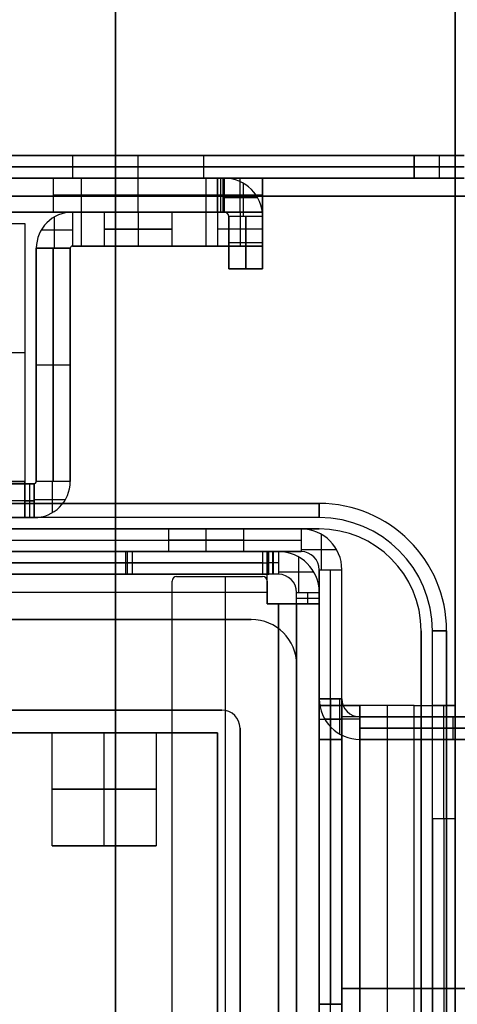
# Model space of a CAD drawing. Extents: x -288 to 235, y -508 to 198.
# Tile 16 of 34: x -219 to -200, y -50 to -6. Entities that reach past the tile are written whole.
import ezdxf

# ---------------------------------------------------------------- set-up
doc = ezdxf.new("R2010")
doc.units = 0
doc.layers.add('STANDARD', color=7, linetype='CONTINUOUS')

msp = doc.modelspace()

# ---------------------------------------------------------------- linework, layer by layer
at = {"layer": 'STANDARD', "color": 253}
for p, q in [((-215, 42, 49), (-215, -175, 49)), ((-215, -160, 92), (-215, 27, 92)), ((-215, 27, 6), (-215, -160, 6)), ((-200, 27, 92), (-200, -160, 92)), ((-200, -160, 6), (-200, 27, 6))]:
    msp.add_line(p, q, dxfattribs=at)
at = {"layer": 'STANDARD', "color": 7}
for p, q in [((-201.8, -12.5, 1025.5), (-264.2, -12.5, 1025.5)), ((-264.2, -12.5, 909.2), (-201.8, -12.5, 909.2)), ((-215.178, -12.5, 967.35), (-220.7, -12.5, 967.35)), ((-216.9, -12.5, 1018), (-216.9, -13.5, 1018)), ((-216.9, -12.5, 986), (-216.9, -13.5, 986)), ((-216.9, -12.5, 954), (-216.9, -13.5, 954)), ((-216.9, -12.5, 922), (-216.9, -13.5, 922)), ((-216.9, -12.5, 1002), (-216.9, -13.5, 1002)), ((-216.9, -12.5, 970), (-216.9, -13.5, 970)), ((-216.9, -12.5, 938), (-216.9, -13.5, 938)), ((-214, -13.5, 1015.1), (-214, -12.5, 1015.1)), ((-214, -13.5, 1020.9), (-214, -12.5, 1020.9)), ((-214, -13.5, 983.1), (-214, -12.5, 983.1)), ((-214, -13.5, 988.9), (-214, -12.5, 988.9)), ((-214, -13.5, 951.1), (-214, -12.5, 951.1)), ((-214, -13.5, 956.9), (-214, -12.5, 956.9)), ((-214, -13.5, 919.1), (-214, -12.5, 919.1)), ((-214, -13.5, 924.9), (-214, -12.5, 924.9)), ((-214, -13.5, 999.1), (-214, -12.5, 999.1)), ((-214, -13.5, 1004.9), (-214, -12.5, 1004.9)), ((-214, -13.5, 967.1), (-214, -12.5, 967.1)), ((-214, -13.5, 972.9), (-214, -12.5, 972.9)), ((-214, -13.5, 935.1), (-214, -12.5, 935.1)), ((-214, -13.5, 940.9), (-214, -12.5, 940.9)), ((-201.8, -12.5, 967.35), (-212.822, -12.5, 967.35)), ((-211.1, -13.5, 1018), (-211.1, -12.5, 1018)), ((-211.1, -13.5, 986), (-211.1, -12.5, 986)), ((-211.1, -13.5, 954), (-211.1, -12.5, 954)), ((-211.1, -13.5, 922), (-211.1, -12.5, 922)), ((-211.1, -13.5, 1002), (-211.1, -12.5, 1002)), ((-211.1, -13.5, 970), (-211.1, -12.5, 970)), ((-211.1, -13.5, 938), (-211.1, -12.5, 938)), ((-201.8, -12.5, 1023.2), (-201.8, -12.5, 909.2)), ((-199.6, -12.5, 909.2), (-201.8, -12.5, 909.2)), ((-201.8, -12.5, 1023.2), (-199.6, -12.5, 1023.2)), ((-201.8, -13.5, 1023.2), (-201.8, -12.5, 1023.2)), ((-201.8, -12.5, 909.2), (-201.8, -13.5, 909.2)), ((-201.8, -12.5, 1023.2), (-201.8, -12.5, 1025.5)), ((-201.8, -13.5, 1025.5), (-201.8, -12.5, 1025.5)), ((-201.8, -12.5, 966.2), (-199.6, -12.5, 966.2)), ((-201.8, -13.5, 1024.35), (-201.8, -12.5, 1024.35)), ((-200.7, -12.5, 1023.2), (-200.7, -12.5, 909.2)), ((-200.7, -12.5, 1023.2), (-200.7, -13.5, 1023.2)), ((-200.7, -12.5, 909.2), (-200.7, -13.5, 909.2)), ((-201.8, -13, 909.2), (-264.2, -13, 909.2)), ((-264.2, -13, 1025.5), (-201.8, -13, 1025.5)), ((-201.8, -13, 1023.2), (-199.6, -13, 1023.2)), ((-199.6, -13, 909.2), (-201.8, -13, 909.2)), ((-201.8, -13, 1025.5), (-201.8, -13, 1023.2)), ((-201.8, -13.5, 909.2), (-264.2, -13.5, 909.2)), ((-264.2, -13.5, 1025.5), (-201.8, -13.5, 1025.5)), ((-220.7, -13.5, 964), (-211, -13.5, 964)), ((-211, -13.5, 1008), (-220.7, -13.5, 1008)), ((-217.75, -13.5, 970), (-217.75, -15, 970)), ((-217.75, -13.5, 1002), (-217.75, -15, 1002)), ((-216.9, -13.5, 1002), (-217.75, -13.5, 1002)), ((-216.9, -13.5, 970), (-217.75, -13.5, 970)), ((-211.1, -13.5, 986), (-216.9, -13.5, 986)), ((-216.5, -16.5, 964), (-216.5, -13.5, 964)), ((-214, -15, 966.25), (-214, -13.5, 966.25)), ((-214, -15, 973.75), (-214, -13.5, 973.75)), ((-214, -15, 998.25), (-214, -13.5, 998.25)), ((-214, -15, 1005.75), (-214, -13.5, 1005.75)), ((-214, -13.5, 983.1), (-214, -13.5, 988.9)), ((-214, -13.5, 998.25), (-214, -13.5, 999.1)), ((-214, -13.5, 1004.9), (-214, -13.5, 1005.75)), ((-214, -13.5, 966.25), (-214, -13.5, 967.1)), ((-214, -13.5, 972.9), (-214, -13.5, 973.75)), ((-210.25, -13.5, 1002), (-211.1, -13.5, 1002)), ((-210.25, -13.5, 970), (-211.1, -13.5, 970)), ((-211, -16.5, 1008), (-211, -13.5, 1008)), ((-211, -16.5, 964), (-211, -13.5, 964)), ((-208.5, -13.5, 978.5), (-210.5, -13.5, 978.5)), ((-210.5, -15, 978.5), (-210.5, -13.5, 978.5)), ((-210.5, -13.5, 983.75), (-210.2, -13.5, 983.75)), ((-210.5, -13.5, 983.75), (-210.5, -15, 983.75)), ((-210.2, -13.5, 988.25), (-210.5, -13.5, 988.25)), ((-210.5, -15, 988.25), (-210.5, -13.5, 988.25)), ((-210.5, -13.5, 993.5), (-208.5, -13.5, 993.5)), ((-210.5, -13.5, 993.5), (-210.5, -15, 993.5)), ((-210.5, -13.5, 988.25), (-210.5, -13.5, 993.5)), ((-210.5, -13.5, 978.5), (-210.5, -13.5, 983.75)), ((-210.35, -15, 983.75), (-210.35, -13.5, 983.75)), ((-210.35, -15, 988.25), (-210.35, -13.5, 988.25)), ((-210.25, -15, 970), (-210.25, -13.5, 970)), ((-210.25, -15, 1002), (-210.25, -13.5, 1002)), ((-210.2, -13.5, 983.75), (-210.2, -15, 983.75)), ((-210.2, -13.5, 988.25), (-210.2, -15, 988.25)), ((-210.2, -13.5, 983.75), (-210.2, -13.5, 988.25)), ((-209.5, -15, 978.5), (-209.5, -13.5, 978.5)), ((-209.5, -15, 993.5), (-209.5, -13.5, 993.5)), ((-209.35, -15.2, 983.75), (-209.35, -13.728, 983.75)), ((-209.35, -15.2, 988.25), (-209.35, -13.728, 988.25)), ((-208.5, -13.5, 978.5), (-208.5, -15, 978.5)), ((-208.5, -15, 993.5), (-208.5, -13.5, 993.5)), ((-208.5, -16.5, 1005.5), (-208.5, -13.5, 1005.5)), ((-208.5, -13.5, 993.5), (-208.5, -13.5, 1005.5)), ((-208.5, -13.5, 966.5), (-208.5, -13.5, 978.5)), ((-208.5, -16.5, 966.5), (-208.5, -13.5, 966.5)), ((-208.5, -16.5, 997), (-208.5, -13.5, 997)), ((-208.5, -16.5, 975), (-208.5, -13.5, 975)), ((-201.8, -13.5, 967.35), (-208.5, -13.5, 967.35)), ((-201.8, -13.5, 1023.2), (-199.6, -13.5, 1023.2)), ((-199.6, -13.5, 909.2), (-201.8, -13.5, 909.2)), ((-201.8, -13.5, 1025.5), (-201.8, -13.5, 1023.2)), ((-201.8, -13.5, 1023.2), (-201.8, -13.5, 909.2)), ((-201.8, -13.5, 966.2), (-199.6, -13.5, 966.2)), ((-200.7, -13.5, 1023.2), (-200.7, -13.5, 909.2)), ((-194.6, -14.3, 1033), (-271.4, -14.3, 1033)), ((-271.4, -14.3, 1032), (-194.6, -14.3, 1032)), ((-271.4, -14.3, 1032.5), (-194.6, -14.3, 1032.5)), ((-208.5, -14.25, 978.5), (-210.5, -14.25, 978.5)), ((-210.2, -14.25, 983.75), (-210.5, -14.25, 983.75)), ((-210.2, -14.25, 988.25), (-210.5, -14.25, 988.25)), ((-208.5, -14.25, 993.5), (-210.5, -14.25, 993.5)), ((-210.2, -14.35, 983.75), (-208.728, -14.35, 983.75)), ((-210.2, -14.35, 988.25), (-208.728, -14.35, 988.25)), ((-255, -15, 1008), (-211, -15, 1008)), ((-249.1, -15, 1008), (-216.9, -15, 1008)), ((-216.9, -15, 964), (-222, -15, 964)), ((-216.9, -15, 986), (-221.2, -15, 986)), ((-217.7, -16.6, 964), (-217.7, -15.214, 964)), ((-217.7, -16.6, 1008), (-217.7, -15.214, 1008)), ((-216.9, -15, 1008), (-216.9, -15, 1004.377)), ((-216.9, -15, 999.623), (-216.9, -15, 972.377)), ((-216.9, -15, 967.623), (-216.9, -15, 964)), ((-216.9, -15, 972.377), (-216.9, -15, 967.623)), ((-216.9, -15, 1004.377), (-216.9, -15, 999.623)), ((-216.9, -15, 964), (-216.9, -16.5, 964)), ((-216.9, -15, 1008), (-216.9, -16.5, 1008)), ((-215.5, -15, 970), (-216.9, -15, 970)), ((-215.5, -15, 1002), (-216.9, -15, 1002)), ((-211, -15, 964), (-216.9, -15, 964)), ((-215.5, -15, 1002), (-215.5, -16.5, 1002)), ((-215.5, -15, 970), (-215.5, -16.5, 970)), ((-214, -15, 1000.5), (-214, -16.5, 1000.5)), ((-214, -15, 1003.5), (-214, -16.5, 1003.5)), ((-214, -15, 968.5), (-214, -16.5, 968.5)), ((-214, -15, 971.5), (-214, -16.5, 971.5)), ((-213.575, -15, 973.726), (-213.575, -15, 971.439)), ((-213.575, -15, 968.561), (-213.575, -15, 966.274)), ((-213.575, -15, 1005.726), (-213.575, -15, 1003.439)), ((-213.575, -15, 1000.561), (-213.575, -15, 998.274)), ((-212.5, -16.5, 1002), (-212.5, -15, 1002)), ((-212.5, -16.5, 970), (-212.5, -15, 970)), ((-210.25, -15, 970), (-212.5, -15, 970)), ((-210.25, -15, 1002), (-212.5, -15, 1002)), ((-210.5, -15, 983.75), (-210.5, -15, 988.25)), ((-210.2, -15, 988.25), (-210.5, -15, 988.25)), ((-210.2, -15, 983.75), (-210.5, -15, 983.75)), ((-208.5, -15, 978.5), (-210.5, -15, 978.5)), ((-210.5, -15, 993.5), (-208.5, -15, 993.5)), ((-208.5, -15, 983.5), (-210.5, -15, 983.5)), ((-210.5, -15, 983.5), (-210.5, -15, 978.5)), ((-210.5, -15, 993.5), (-210.5, -15, 988.5)), ((-208.5, -15, 988.5), (-210.5, -15, 988.5)), ((-210.5, -15, 988.5), (-210.5, -16.5, 988.5)), ((-210.5, -15, 983.5), (-210.5, -16.5, 983.5)), ((-210.2, -15, 986), (-210.5, -15, 986)), ((-208.5, -15, 981), (-210.5, -15, 981)), ((-208.5, -15, 991), (-210.5, -15, 991)), ((-210.5, -15, 983.5), (-210.5, -15, 983.75)), ((-210.5, -15, 988.25), (-210.5, -15, 988.5)), ((-210.5, -15, 986), (-210.5, -16.5, 986)), ((-210.35, -15, 983.75), (-210.35, -15, 988.25)), ((-210.2, -15, 988.25), (-210.2, -15, 983.75)), ((-210, -15.2, 988.25), (-210, -17.5, 988.25)), ((-210, -17.5, 983.75), (-210, -15.2, 983.75)), ((-210, -15.2, 983.75), (-210, -15.2, 988.25)), ((-208.5, -15.2, 983.75), (-210, -15.2, 983.75)), ((-208.5, -15.2, 988.25), (-210, -15.2, 988.25)), ((-210, -17.5, 986), (-210, -15.2, 986)), ((-209.5, -15, 983.5), (-209.5, -15, 978.5)), ((-209.5, -15, 993.5), (-209.5, -15, 988.5)), ((-209.5, -15, 988.5), (-209.5, -16.5, 988.5)), ((-209.5, -15, 983.5), (-209.5, -16.5, 983.5)), ((-209.25, -17.5, 983.75), (-209.25, -15.2, 983.75)), ((-209.25, -15.2, 988.25), (-209.25, -17.5, 988.25)), ((-208.5, -15, 978.5), (-208.5, -15, 983.5)), ((-208.5, -15, 988.5), (-208.5, -15, 993.5)), ((-208.5, -16.5, 988.5), (-208.5, -15, 988.5)), ((-208.5, -15, 983.5), (-208.5, -16.5, 983.5)), ((-208.5, -15, 1005.5), (-208.5, -15, 993.5)), ((-208.5, -15, 978.5), (-208.5, -15, 966.5)), ((-208.5, -17.5, 983.75), (-208.5, -15.2, 983.75)), ((-208.5, -15.2, 988.25), (-208.5, -17.5, 988.25)), ((-208.5, -15.2, 988.25), (-208.5, -15.2, 983.75)), ((-208.5, -17.5, 986), (-208.5, -15.2, 986)), ((-230.25, -15.5, 965.5), (-219, -15.5, 965.5)), ((-230.25, -15.5, 964), (-219, -15.5, 964)), ((-230.25, -15.5, 964.75), (-219, -15.5, 964.75)), ((-219, -15.5, 965.5), (-219, -26.9, 965.5)), ((-219, -15.5, 964), (-219, -15.5, 965.5)), ((-219, -15.5, 964), (-219, -26.9, 964)), ((-219, -15.5, 964.75), (-219, -26.9, 964.75)), ((-216.9, -15.8, 964), (-218.286, -15.8, 964)), ((-216.9, -15.8, 1008), (-218.286, -15.8, 1008)), ((-208.5, -15.75, 988.5), (-210.5, -15.75, 988.5)), ((-208.5, -15.75, 983.5), (-210.5, -15.75, 983.5)), ((-211, -16.5, 964), (-216.9, -16.5, 964)), ((-216.9, -16.5, 1008), (-211, -16.5, 1008)), ((-216.9, -16.5, 1008), (-216.9, -16.5, 964)), ((-210.5, -16.5, 986), (-216.9, -16.5, 986)), ((-212.7, -16.5, 1008), (-212.7, -16.5, 1002.748)), ((-212.7, -16.5, 1001.252), (-212.7, -16.5, 970.748)), ((-212.7, -16.5, 969.252), (-212.7, -16.5, 964)), ((-208.5, -16.5, 988.5), (-210.5, -16.5, 988.5)), ((-210.5, -16.5, 988.5), (-210.5, -16.5, 983.5)), ((-210.5, -16.5, 983.5), (-208.5, -16.5, 983.5)), ((-210, -16.35, 988.25), (-210, -16.35, 983.75)), ((-210, -16.35, 983.75), (-208.5, -16.35, 983.75)), ((-210, -16.35, 988.25), (-208.5, -16.35, 988.25)), ((-208.5, -16.35, 988.25), (-208.5, -16.35, 983.75)), ((-208.5, -16.5, 1005.5), (-208.5, -16.5, 988.5)), ((-208.5, -16.5, 983.5), (-208.5, -16.5, 966.5)), ((-218.5, -16.6, 964), (-218.5, -16.6, 1008)), ((-218.5, -16.6, 964), (-217, -16.6, 964)), ((-218.5, -16.6, 1008), (-218.5, -26.9, 1008)), ((-218.5, -26.9, 964), (-218.5, -16.6, 964)), ((-217, -16.6, 1008), (-218.5, -16.6, 1008)), ((-218.5, -16.6, 986), (-218.5, -26.9, 986)), ((-217.75, -26.9, 964), (-217.75, -16.6, 964)), ((-217.75, -16.6, 1008), (-217.75, -26.9, 1008)), ((-217, -16.6, 964), (-217, -16.6, 1008)), ((-217, -26.9, 964), (-217, -16.6, 964)), ((-217, -16.6, 1008), (-217, -26.9, 1008)), ((-217, -16.6, 986), (-217, -26.9, 986)), ((-210, -17.5, 988.25), (-210, -17.5, 983.75)), ((-210, -17.5, 988.25), (-208.5, -17.5, 988.25)), ((-208.5, -17.5, 983.75), (-210, -17.5, 983.75)), ((-210, -17.5, 986), (-208.5, -17.5, 986)), ((-209.25, -17.5, 988.25), (-209.25, -17.5, 983.75)), ((-208.5, -17.5, 988.25), (-208.5, -17.5, 983.75)), ((-230.257, -21.2, 965.5), (-219, -21.2, 965.5)), ((-230.257, -21.2, 964), (-219, -21.2, 964)), ((-219, -21.2, 965.5), (-219, -21.2, 964)), ((-218.5, -21.75, 964), (-218.5, -21.75, 1008)), ((-218.5, -21.75, 964), (-217, -21.75, 964)), ((-218.5, -21.75, 1008), (-217, -21.75, 1008)), ((-217, -21.75, 964), (-217, -21.75, 1008)), ((-219, -26.9, 965.5), (-247, -26.9, 965.5)), ((-247, -26.9, 964), (-219, -26.9, 964)), ((-219, -26.9, 964), (-219, -26.9, 965.5)), ((-219, -26.9, 964.8), (-219, -28.286, 964.8)), ((-218.5, -26.9, 1008), (-218.5, -26.9, 964)), ((-217, -26.9, 964), (-218.5, -26.9, 964)), ((-217, -26.9, 1008), (-218.5, -26.9, 1008)), ((-217.8, -26.9, 964), (-217.8, -28.286, 964)), ((-217.8, -26.9, 1008), (-217.8, -28.286, 1008)), ((-217, -26.9, 964), (-217, -26.9, 1008)), ((-218.6, -27, 1008), (-247.4, -27, 1008)), ((-247, -27, 965.6), (-219, -27, 965.6)), ((-221.2, -27, 986), (-218.6, -27, 986)), ((-219, -28.5, 965.6), (-219, -27, 965.6)), ((-219, -27, 965.6), (-219, -27, 964)), ((-219, -27, 964), (-218.6, -27, 964)), ((-219, -27, 964), (-219, -28.5, 964)), ((-219, -27, 964.8), (-219, -28.5, 964.8)), ((-218.8, -27, 964), (-218.8, -28.5, 964)), ((-218.6, -27, 964), (-218.6, -27, 1008)), ((-218.6, -27, 964), (-218.6, -28.5, 964)), ((-218.6, -28.5, 1008), (-218.6, -27, 1008)), ((-218.6, -27.75, 1008), (-247.4, -27.75, 1008)), ((-219, -27.7, 965.6), (-219, -27.7, 964.214)), ((-219, -27.75, 964), (-218.6, -27.75, 964)), ((-219, -27.75, 965.6), (-219, -27.75, 964)), ((-218.6, -27.7, 964), (-217.214, -27.7, 964)), ((-218.6, -27.7, 1008), (-217.214, -27.7, 1008)), ((-206, -27.872, 1037), (-260, -27.872, 1037)), ((-260, -27.872, 1033), (-206, -27.872, 1033)), ((-206, -27.872, 1037), (-260, -27.872, 1037)), ((-206, -28.5, 1035), (-260, -28.5, 1035)), ((-218.6, -28.5, 1008), (-247.4, -28.5, 1008)), ((-247, -28.5, 965.6), (-219, -28.5, 965.6)), ((-221.2, -28.5, 986), (-218.6, -28.5, 986)), ((-219, -28.5, 964), (-218.6, -28.5, 964)), ((-219, -28.5, 965.6), (-219, -28.5, 964)), ((-218.6, -28.5, 964), (-218.6, -28.5, 1008)), ((-260, -29, 1037), (-206, -29, 1037)), ((-206, -29, 1035), (-260, -29, 1035)), ((-206, -29, 1036), (-260, -29, 1036)), ((-206.8, -29, 948.4), (-259.2, -29, 948.4)), ((-258.2, -29, 864.8), (-206.8, -29, 864.8)), ((-206.8, -29, 1032), (-258.2, -29, 1032)), ((-212.65, -30, 1017), (-212.65, -29, 1017)), ((-211, -30, 1018.65), (-211, -29, 1018.65)), ((-211, -30, 1015.35), (-211, -29, 1015.35)), ((-209.35, -29, 1017), (-209.35, -30, 1017)), ((-206.8, -29, 864.8), (-206.8, -30, 864.8)), ((-206.8, -29, 864.8), (-206.8, -29, 1032)), ((-206, -29, 1035), (-206, -29, 1037)), ((-258.2, -29.5, 864.8), (-206.8, -29.5, 864.8)), ((-205.9, -30.8, 864.8), (-205.9, -29.241, 864.8)), ((-258.2, -30, 864.8), (-208.3, -30, 864.8)), ((-247, -30, 1032), (-206.8, -30, 1032)), ((-206.8, -30, 948.4), (-246, -30, 948.4)), ((-208.3, -30, 865.229), (-220.778, -30, 877.707)), ((-208.229, -30, 865.3), (-220.707, -30, 877.778)), ((-220, -30, 881), (-208.5, -30, 881)), ((-214.539, -31, 871.468), (-214.539, -30, 871.468)), ((-214.468, -31, 871.539), (-214.468, -30, 871.539)), ((-214.25, -31, 881), (-214.25, -30, 881)), ((-208.5, -30, 881), (-208.5, -31, 881)), ((-208.3, -30, 865.229), (-208.3, -30, 864.8)), ((-208.3, -30, 879.2), (-208.3, -30, 880.8)), ((-208.3, -30, 879.2), (-207.8, -30, 879.2)), ((-208.3, -30, 864.8), (-206.8, -30, 864.8)), ((-208.3, -30, 880.8), (-208.3, -31, 880.8)), ((-208.3, -31, 879.2), (-208.3, -30, 879.2)), ((-208.3, -30, 864.8), (-208.3, -31, 864.8)), ((-208.3, -31, 865.229), (-208.3, -30, 865.229)), ((-208.3, -31, 880), (-208.3, -30, 880)), ((-208.3, -31, 865.015), (-208.3, -30, 865.015)), ((-208.229, -30, 865.3), (-207.8, -30, 865.3)), ((-208.229, -31, 865.3), (-208.229, -30, 865.3)), ((-208.05, -31, 879.2), (-208.05, -30, 879.2)), ((-208.015, -31, 865.3), (-208.015, -30, 865.3)), ((-207.8, -30, 865.3), (-207.8, -30, 879.2)), ((-207.8, -30, 879.2), (-207.8, -31, 879.2)), ((-207.8, -30, 865.3), (-207.8, -31, 865.3)), ((-206.8, -29.9, 864.8), (-205.241, -29.9, 864.8)), ((-206.8, -30, 864.8), (-206.8, -30, 1032)), ((-208.3, -31.8, 863.9), (-208.3, -30.241, 863.9)), ((-206.9, -31.8, 879.2), (-206.9, -30.241, 879.2)), ((-206.9, -31.8, 865.3), (-206.9, -30.241, 865.3)), ((-220.778, -30.5, 877.707), (-208.3, -30.5, 865.229)), ((-220.707, -30.5, 877.778), (-208.229, -30.5, 865.3)), ((-208.5, -30.5, 881), (-220, -30.5, 881)), ((-207.8, -30.5, 879.2), (-208.3, -30.5, 879.2)), ((-208.3, -30.5, 880.8), (-208.3, -30.5, 879.2)), ((-208.3, -30.5, 864.8), (-208.3, -30.5, 865.229)), ((-207.8, -30.5, 865.3), (-208.229, -30.5, 865.3)), ((-206, -30.8, 864.8), (-206, -30.8, 1032)), ((-206, -30.8, 864.8), (-205, -30.8, 864.8)), ((-206, -30.8, 1032), (-206, -36.8, 1032)), ((-206, -32.3, 864.8), (-206, -30.8, 864.8)), ((-206, -36.5, 948.4), (-206, -30.8, 948.4)), ((-205.5, -429.2, 864.8), (-205.5, -30.8, 864.8)), ((-205, -30.8, 864.8), (-205, -30.8, 1032)), ((-205, -429.2, 864.8), (-205, -30.8, 864.8)), ((-205, -36.8, 1032), (-205, -30.8, 1032)), ((-205, -36.5, 948.4), (-205, -30.8, 948.4)), ((-208.3, -31, 864.8), (-258.7, -31, 864.8)), ((-215.971, -31, 872.9), (-251.029, -31, 872.9)), ((-220.778, -31, 877.707), (-208.3, -31, 865.229)), ((-220.707, -31, 877.778), (-208.229, -31, 865.3)), ((-208.5, -31, 881), (-220, -31, 881)), ((-207.8, -31, 873.15), (-216.079, -31, 873.15)), ((-214.4, -31, 871.471), (-214.4, -31, 881)), ((-212.5, -428.7, 880), (-212.5, -31.3, 880)), ((-212.5, -428.7, 881), (-212.5, -31.3, 881)), ((-212.5, -31.3, 880), (-212.5, -31.3, 881)), ((-212.5, -428.7, 880.5), (-212.5, -31.3, 880.5)), ((-212.3, -31.1, 880), (-208.5, -31.1, 880)), ((-212.3, -31.1, 881), (-212.3, -31.1, 880)), ((-212.3, -31.1, 881), (-208.5, -31.1, 881)), ((-212.3, -31.1, 880.5), (-208.5, -31.1, 880.5)), ((-210.4, -31.1, 880), (-210.4, -31.1, 881)), ((-210.15, -31.1, 880), (-210.15, -428.9, 880)), ((-210.15, -31.1, 881), (-210.15, -428.9, 881)), ((-208.5, -31.1, 880), (-208.5, -31.1, 881)), ((-208.3, -30.9, 864.8), (-208.3, -30.9, 863.241)), ((-208.3, -31, 880.8), (-208.3, -31, 879.2)), ((-207.8, -31, 879.2), (-208.3, -31, 879.2)), ((-208.3, -31, 865.229), (-208.3, -31, 864.8)), ((-208.3, -31.3, 880), (-208.3, -32.3, 880)), ((-208.3, -31.3, 881), (-208.3, -31.3, 880)), ((-208.3, -31.3, 881), (-208.3, -32.3, 881)), ((-208.3, -31.3, 880.5), (-208.3, -32.3, 880.5)), ((-207.8, -31, 865.3), (-208.229, -31, 865.3)), ((-207.8, -30.9, 879.2), (-206.241, -30.9, 879.2)), ((-207.8, -30.9, 865.3), (-206.241, -30.9, 865.3)), ((-207.8, -31, 865.3), (-207.8, -31, 879.2)), ((-208.3, -31.8, 864), (-258.7, -31.8, 864)), ((-208.3, -31.8, 863), (-258.7, -31.8, 863)), ((-208.3, -31.8, 863), (-208.3, -31.8, 864)), ((-208.3, -31.8, 864), (-208.3, -32.3, 864)), ((-208.3, -32.3, 863), (-208.3, -31.8, 863)), ((-208.3, -31.8, 880), (-208.3, -31.8, 881)), ((-208.3, -31.8, 863.5), (-208.3, -32.3, 863.5)), ((-208.3, -32.05, 864), (-208.3, -32.05, 863)), ((-207, -31.8, 879.2), (-207, -31.8, 865.3)), ((-207, -31.8, 879.2), (-206, -31.8, 879.2)), ((-207, -31.8, 865.3), (-206, -31.8, 865.3)), ((-207, -32.3, 865.3), (-207, -31.8, 865.3)), ((-207, -32.3, 879.2), (-207, -31.8, 879.2)), ((-207, -428.2, 872), (-207, -31.8, 872)), ((-207, -32.05, 879.2), (-206, -32.05, 879.2)), ((-207, -32.05, 865.3), (-206, -32.05, 865.3)), ((-206.5, -32.3, 879.2), (-206.5, -31.8, 879.2)), ((-206.5, -32.3, 865.3), (-206.5, -31.8, 865.3)), ((-206, -31.8, 865.3), (-206, -32.3, 865.3)), ((-206, -31.8, 879.2), (-206, -31.8, 865.3)), ((-206, -31.8, 879.2), (-206, -32.3, 879.2)), ((-207.8, -32.3, 880), (-208.3, -32.3, 880)), ((-208.3, -32.3, 880), (-208.3, -32.3, 881)), ((-208.3, -32.3, 881), (-207.8, -32.3, 881)), ((-207.8, -32.3, 864), (-208.3, -32.3, 864)), ((-207.8, -32.3, 863), (-208.3, -32.3, 863)), ((-208.3, -32.3, 864), (-208.3, -32.3, 863)), ((-207.8, -32.3, 880.5), (-208.3, -32.3, 880.5)), ((-207.8, -32.3, 863.5), (-208.3, -32.3, 863.5)), ((-208.05, -32.3, 880), (-208.05, -32.3, 881)), ((-208.05, -32.3, 864), (-208.05, -32.3, 863)), ((-207.8, -32.3, 880), (-207.8, -427.7, 880)), ((-207.8, -32.3, 881), (-207.8, -32.3, 880)), ((-207.8, -32.3, 881), (-207.8, -427.7, 881)), ((-207.8, -427.7, 864), (-207.8, -32.3, 864)), ((-207.8, -32.3, 863), (-207.8, -32.3, 864)), ((-207.8, -427.7, 863), (-207.8, -32.3, 863)), ((-207.8, -32.3, 880.1), (-206.241, -32.3, 880.1)), ((-207.8, -32.3, 863.9), (-206.241, -32.3, 863.9)), ((-207, -427.7, 879.2), (-207, -32.3, 879.2)), ((-206, -32.3, 879.2), (-207, -32.3, 879.2)), ((-207, -32.3, 864.8), (-207, -427.7, 864.8)), ((-207, -32.3, 864.8), (-207, -32.3, 865.3)), ((-207, -32.3, 865.3), (-206, -32.3, 865.3)), ((-206, -32.3, 864.8), (-207, -32.3, 864.8)), ((-207, -32.3, 865.05), (-206, -32.3, 865.05)), ((-206.9, -32.3, 879.2), (-206.9, -32.3, 880.759)), ((-206.9, -32.3, 864.8), (-206.9, -32.3, 863.241)), ((-206.5, -32.3, 864.8), (-206.5, -32.3, 865.3)), ((-206, -32.3, 865.3), (-206, -32.3, 864.8)), ((-206, -427.7, 879.2), (-206, -32.3, 879.2)), ((-206, -32.3, 864.8), (-206, -427.7, 864.8)), ((-257, -33, 1032), (-209, -33, 1032)), ((-209, -33, 1033), (-257, -33, 1033)), ((-257, -33, 1032.5), (-209, -33, 1032.5)), ((-209, -33, 1032), (-209, -33, 1033)), ((-201.5, -33.5, 1037), (-201.5, -426.5, 1037)), ((-201.5, -33.5, 1037), (-201.5, -33.5, 1035)), ((-201.5, -426.5, 1035), (-201.5, -33.5, 1035)), ((-201.5, -426.5, 1036), (-201.5, -33.5, 1036)), ((-201, -426.5, 1035), (-201, -33.5, 1035)), ((-200.372, -426.5, 1037), (-200.372, -33.5, 1037)), ((-200.372, -33.5, 1033), (-200.372, -426.5, 1033)), ((-200.372, -426.5, 1037), (-200.372, -33.5, 1037)), ((-207, -35, 1032), (-207, -425, 1032)), ((-207, -425, 1033), (-207, -35, 1033)), ((-207, -35, 1033), (-207, -35, 1032)), ((-207, -35, 1032.5), (-207, -425, 1032.5)), ((-206, -36.5, 949), (-206, -36.5, 903)), ((-205, -36.5, 903), (-206, -36.5, 903)), ((-206, -36.5, 949), (-205, -36.5, 949)), ((-206, -38.3, 950), (-206, -36.5, 950)), ((-206, -36.5, 950), (-206, -36.5, 949)), ((-206, -36.5, 903), (-206, -36.5, 902)), ((-206, -36.5, 902), (-206, -38.3, 902)), ((-206, -36.5, 902), (-205, -36.5, 902)), ((-206, -36.5, 950), (-205, -36.5, 950)), ((-206, -36.5, 902.5), (-205, -36.5, 902.5)), ((-206, -36.5, 949.5), (-205, -36.5, 949.5)), ((-205.5, -36.5, 902), (-205.5, -38.3, 902)), ((-205.5, -36.5, 903), (-205.5, -36.5, 902)), ((-205.5, -36.5, 950), (-205.5, -36.5, 949)), ((-205.5, -38.3, 950), (-205.5, -36.5, 950)), ((-205.1, -36.5, 903), (-205.1, -38.059, 903)), ((-205.1, -36.5, 949), (-205.1, -38.059, 949)), ((-205, -36.5, 902), (-205, -38.3, 902)), ((-205, -36.5, 903), (-205, -36.5, 902)), ((-205, -36.5, 949), (-205, -36.5, 903)), ((-205, -36.5, 950), (-205, -36.5, 949)), ((-205, -38.3, 950), (-205, -36.5, 950)), ((-206, -36.8, 1030.2), (-206, -423.2, 1030.2)), ((-205, -36.8, 1030.2), (-206, -36.8, 1030.2)), ((-206, -36.8, 1030.2), (-206, -36.8, 1032)), ((-206, -36.8, 1032), (-205, -36.8, 1032)), ((-206, -36.8, 1031.1), (-205, -36.8, 1031.1)), ((-204.2, -36.8, 1031.1), (-205.759, -36.8, 1031.1)), ((-205.5, -36.8, 1030.2), (-205.5, -36.8, 1032)), ((-205.1, -36.8, 1030.2), (-205.1, -36.8, 1031.759)), ((-205, -36.8, 1030.2), (-205, -423.2, 1030.2)), ((-205, -36.8, 1032), (-205, -36.8, 1030.2)), ((-201.8, -36.8, 1032), (-204.2, -36.8, 1032)), ((-204.2, -36.8, 1032), (-204.2, -36.8, 1031)), ((-201.8, -36.8, 1031), (-204.2, -36.8, 1031)), ((-204.2, -36.8, 1032), (-204.2, -423.2, 1032)), ((-204.2, -423.2, 1031), (-204.2, -36.8, 1031)), ((-201.8, -36.8, 1031.5), (-204.2, -36.8, 1031.5)), ((-203, -36.8, 1031), (-203, -36.8, 1032)), ((-203, -36.8, 1031), (-203, -423.2, 1031)), ((-201.8, -423.2, 1032), (-201.8, -36.8, 1032)), ((-201.8, -36.8, 1032), (-201.8, -36.8, 1031)), ((-201.8, -423.2, 1031), (-201.8, -36.8, 1031)), ((-201.8, -36.8, 1031.1), (-200.241, -36.8, 1031.1)), ((-201, -36.8, 1022), (-200, -36.8, 1022)), ((-200, -36.8, 1030.2), (-201, -36.8, 1030.2)), ((-201, -36.8, 1030.2), (-201, -36.8, 1022)), ((-201, -423.2, 1030.2), (-201, -36.8, 1030.2)), ((-201, -36.8, 1026.1), (-200, -36.8, 1026.1)), ((-201, -423.2, 1023.6), (-201, -36.8, 1023.6)), ((-200.9, -36.8, 1030.2), (-200.9, -36.8, 1031.759)), ((-200.5, -36.8, 1030.2), (-200.5, -36.8, 1022)), ((-200, -36.8, 1022), (-200, -36.8, 1030.2)), ((-200, -423.2, 1030.2), (-200, -36.8, 1030.2)), ((-200, -423.2, 1023.6), (-200, -36.8, 1023.6)), ((-210.3, -37, 1037), (-255.7, -37, 1037)), ((-255.7, -37, 1035), (-210.3, -37, 1035)), ((-255.7, -37, 1036), (-210.3, -37, 1036)), ((-210.3, -37, 1035), (-210.3, -37, 1037)), ((-206, -37.4, 902), (-205, -37.4, 902)), ((-206, -37.4, 950), (-205, -37.4, 950)), ((-204.2, -37.4, 903), (-205.759, -37.4, 903)), ((-204.2, -37.4, 949), (-205.759, -37.4, 949)), ((-179.996, -37.3, 950.7), (-204.996, -37.3, 950.7)), ((-204.996, -37.3, 901.3), (-204.996, -37.3, 950.7)), ((-179.996, -37.3, 901.3), (-204.996, -37.3, 901.3)), ((-179.996, -37.3, 926), (-204.996, -37.3, 926)), ((-204.996, -37.3, 926), (-204.996, -422.7, 926)), ((-204.2, -37.3, 903), (-196, -37.3, 903)), ((-204.2, -38.3, 903), (-204.2, -37.3, 903)), ((-204.2, -38.3, 949), (-204.2, -37.3, 949)), ((-196, -37.3, 949), (-204.2, -37.3, 949)), ((-204.2, -37.3, 903), (-204.2, -37.3, 949)), ((-204.2, -37.3, 926), (-193.5, -37.3, 926)), ((-200.1, -37.3, 903), (-200.1, -38.3, 903)), ((-200.1, -37.3, 949), (-200.1, -38.3, 949)), ((-209.5, -422.2, 1037), (-209.5, -37.8, 1037)), ((-209.5, -37.8, 1037), (-209.5, -37.8, 1035)), ((-209.5, -37.8, 1035), (-209.5, -422.2, 1035)), ((-209.5, -37.8, 1036), (-209.5, -422.2, 1036)), ((-204.2, -37.8, 903), (-196, -37.8, 903)), ((-196, -37.8, 949), (-204.2, -37.8, 949)), ((-255.5, -38, 1037), (-210.5, -38, 1037)), ((-210.5, -38, 1029), (-255.5, -38, 1029)), ((-231.5, -38, 1033), (-217.8, -38, 1033)), ((-217.8, -43, 1033), (-217.8, -38, 1033)), ((-215.5, -43, 1030.7), (-215.5, -38, 1030.7)), ((-215.5, -43, 1035.3), (-215.5, -38, 1035.3)), ((-213.2, -38, 1033), (-213.2, -43, 1033)), ((-213.2, -38, 1033), (-210.5, -38, 1033)), ((-210.5, -38, 1037), (-210.5, -422, 1037)), ((-210.5, -38, 1037), (-210.5, -38, 1029)), ((-210.5, -422, 1029), (-210.5, -38, 1029)), ((-210.5, -38, 1033), (-210.5, -422, 1033)), ((-206, -38.3, 902), (-205, -38.3, 902)), ((-205, -38.3, 950), (-206, -38.3, 950)), ((-204.2, -38.3, 903), (-204.2, -38.3, 949)), ((-204.2, -38.3, 949), (-196, -38.3, 949)), ((-196, -38.3, 903), (-204.2, -38.3, 903)), ((-204.2, -38.3, 926), (-193.5, -38.3, 926)), ((-201, -41.8, 1017), (-201, -418.2, 1017)), ((-200, -41.8, 1017), (-201, -41.8, 1017)), ((-200.5, -41.8, 1017), (-200.5, -418.2, 1017)), ((-200, -418.2, 1017), (-200, -41.8, 1017)), ((-213.2, -43, 1033), (-217.8, -43, 1033)), ((-215.5, -43, 1030.7), (-215.5, -43, 1035.3)), ((-204.996, -49.3, 962.7), (-179.996, -49.3, 962.7)), ((-204.996, -410.7, 962.7), (-204.996, -49.3, 962.7)), ((-179.996, -49.3, 889.3), (-204.996, -49.3, 889.3)), ((-204.996, -49.3, 889.3), (-204.996, -410.7, 889.3)), ((-206, -50, 888.5), (-206, -51, 888.5)), ((-206, -51, 963.5), (-206, -50, 963.5)), ((-206, -50, 963.5), (-206, -50, 961.7)), ((-206, -50, 890.3), (-206, -50, 888.5)), ((-205, -50, 888.5), (-206, -50, 888.5)), ((-205, -50, 890.3), (-206, -50, 890.3)), ((-206, -50, 961.7), (-205, -50, 961.7)), ((-206, -50, 963.5), (-205, -50, 963.5)), ((-206, -50, 889.4), (-205, -50, 889.4)), ((-206, -50, 962.6), (-205, -50, 962.6)), ((-205.5, -50, 890.3), (-205.5, -50, 888.5)), ((-205.5, -50, 963.5), (-205.5, -50, 961.7)), ((-205.5, -51, 963.5), (-205.5, -50, 963.5)), ((-205, -50, 890.3), (-205, -50, 888.5)), ((-205, -50, 963.5), (-205, -50, 961.7)), ((-205, -51, 963.5), (-205, -50, 963.5)), ((-205, -50, 888.5), (-205, -51, 888.5))]:
    msp.add_line(p, q, dxfattribs=at)
at = {"layer": 'STANDARD', "color": 7, "extrusion": (0, 1, 0)}
for centre, radius, start, end in [((214, 1018, -12.5), 2.9, 180, 0), ((214, 1018, -12.5), 2.9, 0, 180), ((214, 986, -12.5), 2.9, 180, 0), ((214, 986, -12.5), 2.9, 0, 180), ((214, 954, -12.5), 2.9, 180, 0), ((214, 954, -12.5), 2.9, 0, 180), ((214, 922, -12.5), 2.9, 180, 0), ((214, 922, -12.5), 2.9, 0, 180), ((214, 1002, -12.5), 2.9, 180, 0), ((214, 1002, -12.5), 2.9, 0, 180), ((214, 970, -12.5), 2.9, 180, 0), ((214, 970, -12.5), 2.9, 0, 180), ((214, 938, -12.5), 2.9, 180, 0), ((214, 938, -12.5), 2.9, 0, 180), ((214, 1018, -13), 2.9, 180, 0), ((214, 1018, -13), 2.9, 0, 180), ((214, 986, -13), 2.9, 180, 0), ((214, 986, -13), 2.9, 0, 180), ((214, 954, -13), 2.9, 180, 0), ((214, 954, -13), 2.9, 0, 180), ((214, 922, -13), 2.9, 180, 0), ((214, 922, -13), 2.9, 0, 180), ((214, 1002, -13), 2.9, 180, 0), ((214, 1002, -13), 2.9, 0, 180), ((214, 970, -13), 2.9, 180, 0), ((214, 970, -13), 2.9, 0, 180), ((214, 938, -13), 2.9, 180, 0), ((214, 938, -13), 2.9, 0, 180), ((214, 970, -13.5), 3.75, 180, 0), ((214, 970, -13.5), 3.75, 0, 180), ((214, 1002, -13.5), 3.75, 180, 0), ((214, 1002, -13.5), 3.75, 0, 180), ((211, 966.5, -13.5), 2.5, 180, 270), ((214, 970, -14.25), 3.75, 180, 0), ((214, 970, -14.25), 3.75, 0, 180), ((214, 1002, -14.25), 3.75, 180, 0), ((214, 1002, -14.25), 3.75, 0, 180), ((214, 1002, -15), 3.75, 0, 39.3458), ((214, 970, -15), 3.75, 320.6542, 0), ((214, 970, -15), 3.75, 360, 39.3458), ((214, 1002, -15), 3.75, 320.6542, 0), ((214, 970, -15), 3.75, 180, 320.6542), ((214, 970, -15), 3.75, 39.3458, 180), ((214, 1002, -15), 3.75, 180, 320.6542), ((214, 1002, -15), 3.75, 39.3458, 180), ((214, 1002, -15), 1.5, 180, 0), ((214, 1002, -15), 1.5, 0, 180), ((214, 970, -15), 1.5, 180, 0), ((214, 970, -15), 1.5, 0, 180), ((211, 1005.5, -15), 2.5, 90, 180), ((211, 966.5, -15), 2.5, 180, 270), ((214, 1002, -15.75), 1.5, 180, 0), ((214, 1002, -15.75), 1.5, 0, 180), ((214, 970, -15.75), 1.5, 180, 0), ((214, 970, -15.75), 1.5, 0, 180), ((214, 1002, -16.5), 1.5, 180, 0), ((214, 1002, -16.5), 1.5, 0, 180), ((214, 970, -16.5), 1.5, 180, 0), ((214, 970, -16.5), 1.5, 0, 180), ((211, 1017, -29.5), 1.65, 0, 180), ((211, 1017, -29.5), 1.65, 180, 0), ((211, 1017, -30), 1.65, 0, 180), ((211, 1017, -30), 1.65, 180, 0), ((208.5, 880.8, -30.5), 0.2, 90, 180), ((197.5, 1035, -33.5), 3.5, 0, 34.8499), ((197.5, 1035, -33.5), 3.5, 325.1501, 0), ((215.5, 1033, -38), 2.3, 180, 0), ((215.5, 1033, -38), 2.3, 0, 180), ((215.5, 1033, -40.5), 2.3, 180, 0), ((215.5, 1033, -40.5), 2.3, 0, 180), ((215.5, 1033, -43), 2.3, 180, 0), ((215.5, 1033, -43), 2.3, 0, 180)]:
    msp.add_arc(centre, radius, start, end, dxfattribs=at)
at = {"layer": 'STANDARD', "color": 7, "extrusion": (-3.06268e-16, 1, 0)}
for centre, start, end in [((214, 1018, -13.5), 180, 0), ((214, 986, -13.5), 0, 180), ((214, 954, -13.5), 180, 0), ((214, 922, -13.5), 180, 0), ((214, 1002, -13.5), 180, 0), ((214, 970, -13.5), 180, 0), ((214, 938, -13.5), 180, 0)]:
    msp.add_arc(centre, 2.9, start, end, dxfattribs=at)
at = {"layer": 'STANDARD', "color": 7, "extrusion": (3.06268e-16, 1, 0)}
for centre, start, end in [((214, 1018, -13.5), 0, 180), ((214, 986, -13.5), 180, 0), ((214, 954, -13.5), 0, 180), ((214, 922, -13.5), 0, 180), ((214, 1002, -13.5), 0, 180), ((214, 970, -13.5), 0, 180), ((214, 938, -13.5), 0, 180)]:
    msp.add_arc(centre, 2.9, start, end, dxfattribs=at)
at = {"layer": 'STANDARD', "color": 7, "extrusion": (3.68346e-21, 1, 1.20001e-10)}
msp.add_arc((211, 1005.5, -13.5), 2.5, 90, 180, dxfattribs=at)
at = {"layer": 'STANDARD', "color": 7}
for centre, radius, start, end in [((-210.2, -15.2, 983.75), 1.7, 360, 90), ((-210.2, -15.2, 988.25), 1.7, 360, 90), ((-210.2, -15.2, 986), 1.7, 0, 90), ((-216.9, -16.6, 964), 1.6, 90.0002, 179.9998), ((-216.9, -16.6, 1008), 1.6, 90, 180), ((-216.9, -16.6, 986), 1.6, 90, 180), ((-210.2, -15.2, 988.25), 0.2, 0, 90), ((-210.2, -15.2, 983.75), 0.2, 0, 90), ((-210.2, -15.2, 986), 0.2, 0, 90), ((-216.9, -16.6, 1008), 0.1, 90, 180), ((-216.9, -16.6, 986), 0.1, 90, 180), ((-218.6, -26.9, 964), 0.1, 270, 0), ((-218.6, -26.9, 1008), 0.1, 270, 0), ((-218.6, -26.9, 964), 1.6, 270, 0), ((-218.6, -26.9, 1008), 1.6, 270, 360), ((-218.6, -26.9, 986), 0.1, 270, 0), ((-218.6, -26.9, 986), 1.6, 270, 0), ((-206, -33.5, 1037), 5.628, 0, 90), ((-206, -33.5, 1033), 5.628, 0, 90), ((-206, -33.5, 1037), 5.628, 0, 90), ((-206, -33.5, 1035), 5, 0, 90), ((-206.8, -30.8, 864.8), 1.8, 360, 90), ((-206.8, -30.8, 1032), 1.8, 360, 90), ((-206.8, -30.8, 948.4), 1.8, 0, 90), ((-206, -33.5, 1035), 4.5, 0, 90), ((-206, -33.5, 1037), 4.5, 0, 90), ((-206, -33.5, 1036), 4.5, 0, 90), ((-207.8, -31.8, 879.2), 1.8, 0, 90), ((-207.8, -31.8, 865.3), 1.8, 0, 90), ((-207.8, -31.8, 872.25), 1.8, 0, 90), ((-206.8, -30.8, 864.8), 0.8, 0.0001, 89.9999), ((-206.8, -30.8, 1032), 0.8, 360, 90), ((-206.8, -30.8, 948.4), 0.8, 0, 90), ((-212.3, -31.3, 880.5), 0.2, 90, 180), ((-208.5, -31.3, 880.5), 0.2, 0, 90), ((-207.8, -31.8, 865.3), 0.8, 0.0001, 89.9999), ((-207.8, -31.8, 879.2), 0.8, 0.0001, 89.9999), ((-207.8, -31.8, 872.25), 0.8, 0, 90), ((-209, -35, 1032), 2, 0, 90), ((-209, -35, 1033), 2, 0, 90), ((-209, -35, 1032.5), 2, 0, 90), ((-204.2, -36.5, 903), 1.8, 180, 270), ((-204.2, -36.5, 949), 1.8, 180, 270), ((-204.2, -36.5, 926), 1.8, 180, 270), ((-204.2, -36.5, 903), 0.8, 180, 270), ((-204.2, -36.5, 949), 0.8, 180, 270), ((-204.2, -36.5, 926), 0.8, 180, 270), ((-210.3, -37.8, 1035), 0.8, 360, 90), ((-210.3, -37.8, 1037), 0.8, 360, 90), ((-210.3, -37.8, 1036), 0.8, 0, 90)]:
    msp.add_arc(centre, radius, start, end, dxfattribs=at)
at = {"layer": 'STANDARD', "color": 7, "extrusion": (-3.74939e-09, 0, 1)}
msp.add_arc((-216.9, -16.6, 964), 0.1, 90, 180, dxfattribs=at)
at = {"layer": 'STANDARD', "color": 7, "extrusion": (-1.16665e-10, 1, 2.33342e-11)}
msp.add_arc((211, 1005.5, -16.5), 2.5, 90, 180, dxfattribs=at)
at = {"layer": 'STANDARD', "color": 7, "extrusion": (2.33342e-11, 1, 1.16665e-10)}
msp.add_arc((211, 966.5, -16.5), 2.5, 180, 270, dxfattribs=at)
at = {"layer": 'STANDARD', "color": 7, "extrusion": (1, 0, 0)}
for centre, radius, start, end in [((-26.9, 965.6, -219), 0.1, 180, 270), ((-41.8, 1022, -201), 5, 270, 360), ((-41.8, 1022, -200.5), 5, 270, 0), ((-41.8, 1022, -200), 5, 270, 360), ((-50, 950, -206), 11.7, 360, 90), ((-50, 902, -206), 11.7, 270, 0), ((-50, 902, -205.5), 11.7, 270, 0), ((-50, 950, -205.5), 11.7, 0, 90), ((-50, 902, -205), 11.7, 270, 0), ((-50, 950, -205), 11.7, 360, 90)]:
    msp.add_arc(centre, radius, start, end, dxfattribs=at)
at = {"layer": 'STANDARD', "color": 7, "extrusion": (1, 0, -2.3413e-12)}
msp.add_arc((-26.95, 965.602, -219), 1.602, 268.2118, 271.7882, dxfattribs=at)
at = {"layer": 'STANDARD', "color": 7, "extrusion": (1, 5.33629e-14, 5.00277e-14)}
msp.add_arc((-26.898, 965.598, -219), 1.602, 179.9406, 266.3642, dxfattribs=at)
at = {"layer": 'STANDARD', "color": 7, "extrusion": (1, -4.81633e-13, 1.36954e-13)}
msp.add_arc((-25, 1035, -206), 3.5, 145.1501, 180, dxfattribs=at)
at = {"layer": 'STANDARD', "color": 7, "extrusion": (1, 3.22758e-14, 2.43409e-14)}
msp.add_arc((-25, 1035, -206), 3.5, 180, 214.8499, dxfattribs=at)
at = {"layer": 'STANDARD', "color": 7, "extrusion": (1.07658e-15, 1, -2.15316e-15)}
msp.add_arc((211, 1017, -29), 1.65, 0, 180, dxfattribs=at)
at = {"layer": 'STANDARD', "color": 7, "extrusion": (-1.07658e-15, 1, 2.15316e-15)}
msp.add_arc((211, 1017, -29), 1.65, 180, 0, dxfattribs=at)
at = {"layer": 'STANDARD', "color": 7, "extrusion": (1.16664e-09, 1, 1.16664e-09)}
msp.add_arc((208.5, 880.8, -30), 0.2, 90, 180, dxfattribs=at)
at = {"layer": 'STANDARD', "color": 7, "extrusion": (1, -2.08268e-10, -2.77838e-10)}
msp.add_arc((-31.8, 864.8, -208.3), 1.8, 270, 0, dxfattribs=at)
at = {"layer": 'STANDARD', "color": 7, "extrusion": (4.16605e-09, -1.66608e-09, 1)}
msp.add_arc((-212.3, -31.3, 880), 0.2, 90, 180, dxfattribs=at)
at = {"layer": 'STANDARD', "color": 7, "extrusion": (-1.25226e-09, -1.24714e-09, 1)}
msp.add_arc((-212.3, -31.3, 881), 0.2, 90.0179, 179.9821, dxfattribs=at)
at = {"layer": 'STANDARD', "color": 7, "extrusion": (1.16668e-09, 1, 1.16668e-09)}
msp.add_arc((208.5, 880.8, -31), 0.2, 90, 180, dxfattribs=at)
at = {"layer": 'STANDARD', "color": 7, "extrusion": (-1.66665e-09, -1.66665e-09, 1)}
msp.add_arc((-208.5, -31.3, 880), 0.2, 0, 90, dxfattribs=at)
at = {"layer": 'STANDARD', "color": 7, "extrusion": (-1.24852e-09, 1.25089e-09, 1)}
msp.add_arc((-208.5, -31.3, 881), 0.2, 0.0179, 89.9821, dxfattribs=at)
at = {"layer": 'STANDARD', "color": 7, "extrusion": (1, -1.77636e-13, 1.77636e-13)}
msp.add_arc((-31.8, 864.8, -208.3), 0.8, 270, 0, dxfattribs=at)
at = {"layer": 'STANDARD', "color": 7, "extrusion": (-9.80904e-11, 1, -2.30749e-11)}
msp.add_arc((207.8, 879.2, -32.3), 0.8, 90, 180, dxfattribs=at)
at = {"layer": 'STANDARD', "color": 7, "extrusion": (-1.13529e-11, 1, -1.21661e-11)}
msp.add_arc((207.8, 879.2, -32.3), 1.8, 90, 180, dxfattribs=at)
at = {"layer": 'STANDARD', "color": 7, "extrusion": (-2.5544e-11, 1, 2.73737e-11)}
msp.add_arc((207.8, 864.8, -32.3), 0.8, 180, 270, dxfattribs=at)
at = {"layer": 'STANDARD', "color": 7, "extrusion": (1.81694e-10, 1, -3.63932e-10)}
msp.add_arc((207.8, 864.8, -32.3), 1.8, 180, 270, dxfattribs=at)
at = {"layer": 'STANDARD', "color": 7, "extrusion": (-1.70139e-10, 1, 2.43045e-11)}
msp.add_arc((204.2, 1030.2, -36.8), 1.8, 0, 90, dxfattribs=at)
at = {"layer": 'STANDARD', "color": 7, "extrusion": (3.88494e-23, 1, -3.28129e-10)}
msp.add_arc((204.2, 1030.2, -36.8), 0.8, 360, 90, dxfattribs=at)
at = {"layer": 'STANDARD', "color": 7, "extrusion": (-1.11105e-10, 1, -1.11105e-10)}
msp.add_arc((201.8, 1030.2, -36.8), 1.8, 90, 180, dxfattribs=at)
at = {"layer": 'STANDARD', "color": 7, "extrusion": (-2.49996e-10, 1, -1.56319e-11)}
msp.add_arc((201.8, 1030.2, -36.8), 0.8, 90, 180, dxfattribs=at)
at = {"layer": 'STANDARD', "color": 7, "extrusion": (1, 1.89478e-14, 1.65793e-14)}
msp.add_arc((-49.3, 950.7, -204.996), 12, 0, 90, dxfattribs=at)
at = {"layer": 'STANDARD', "color": 7, "extrusion": (1, 1.89478e-14, -1.89478e-14)}
msp.add_arc((-49.3, 901.3, -204.996), 12, 270, 360, dxfattribs=at)

doc.saveas('drawing.dxf')
